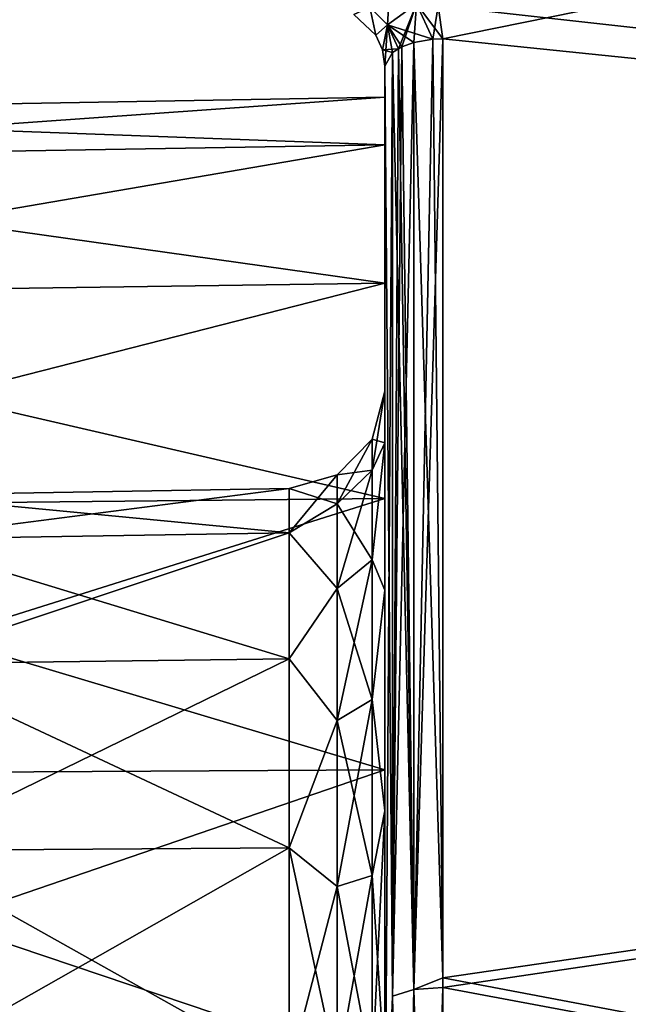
# Model space of a CAD drawing. Header units: millimetres. Extents: x -55 to 125, y -37 to 29.
# Tile 70 of 74: x 103.12 to 106.25, y 6.34 to 11.4. Entities that reach past the tile are written whole.
import ezdxf

# ---------------------------------------------------------------- set-up
doc = ezdxf.new("R2010")
doc.units = ezdxf.units.MM
doc.header["$LTSCALE"] = 33.374815
for name, color, linetype in [('103', 7, 'CONTINUOUS'), ('194', 7, 'CONTINUOUS'), ('195', 7, 'CONTINUOUS'), ('196', 7, 'CONTINUOUS'), ('460', 7, 'CONTINUOUS'), ('465', 7, 'CONTINUOUS'), ('468', 7, 'CONTINUOUS'), ('469', 7, 'CONTINUOUS'), ('488', 7, 'CONTINUOUS'), ('489', 7, 'CONTINUOUS'), ('75', 7, 'CONTINUOUS'), ('80', 7, 'CONTINUOUS'), ('96', 7, 'CONTINUOUS'), ('97', 7, 'CONTINUOUS')]:
    doc.layers.add(name, color=color, linetype=linetype)

msp = doc.modelspace()

# ---------------------------------------------------------------- linework, layer by layer
at = {"layer": '103', "color": 250, "linetype": 'Continuous', "true_color": 0x2f3335}
for points in [[(102.4913, 8.9559, 25), (104.5087, 8.9911, 25), (104.5087, 8.7634, 26.1447), (102.4913, 8.9559, 25)], [(102.4913, 8.9559, 25), (104.5087, 8.7634, 26.1447), (102.4913, 8.7309, 26.1312), (102.4913, 8.9559, 25)], [(104.5087, 8.7634, 26.1447), (104.5087, 8.115, 27.115), (102.4913, 8.7309, 26.1312), (104.5087, 8.7634, 26.1447)], [(102.4913, 8.7309, 26.1312), (104.5087, 8.115, 27.115), (102.4913, 8.0901, 27.0901), (102.4913, 8.7309, 26.1312)], [(104.5087, 8.115, 27.115), (104.5087, 7.1447, 27.7634), (102.4913, 8.0901, 27.0901), (104.5087, 8.115, 27.115)], [(102.4913, 8.0901, 27.0901), (104.5087, 7.1447, 27.7634), (102.4913, 7.1312, 27.7309), (102.4913, 8.0901, 27.0901)], [(104.5087, 7.1447, 27.7634), (104.5087, 6, 27.9911), (102.4913, 7.1312, 27.7309), (104.5087, 7.1447, 27.7634)], [(104.5087, 6, 27.9911), (102.4913, 6, 27.9559), (102.4913, 7.1312, 27.7309), (104.5087, 6, 27.9911)]]:
    msp.add_3dface(points, dxfattribs=at)
at = {"layer": '194', "color": 250, "linetype": 'Continuous', "true_color": 0x2f3335}
for points in [[(104.9346, 9.085, -26.0024), (105, 9.491, -25), (104.9346, 9.2438, -25), (104.9346, 9.085, -26.0024)], [(105, 9.2254, -26.3358), (105, 9.491, -25), (104.9346, 9.085, -26.0024), (105, 9.2254, -26.3358)], [(104.9346, 9.085, -26.0024), (104.9346, 9.2438, -25), (104.755, 8.9112, -25.9459), (104.9346, 9.085, -26.0024)], [(104.755, 8.9112, -25.9459), (104.9346, 9.2438, -25), (104.755, 9.061, -25), (104.755, 8.9112, -25.9459)], [(104.9346, 8.6243, -26.9067), (105, 9.2254, -26.3358), (104.9346, 9.085, -26.0024), (104.9346, 8.6243, -26.9067)], [(105, 8.4685, -27.4685), (105, 9.2254, -26.3358), (104.9346, 8.6243, -26.9067), (105, 8.4685, -27.4685)], [(104.5087, 8.7634, -26.1447), (104.755, 8.9112, -25.9459), (104.755, 9.061, -25), (104.5087, 8.7634, -26.1447)], [(104.5087, 8.9911, -25), (104.5087, 8.7634, -26.1447), (104.755, 9.061, -25), (104.5087, 8.9911, -25)], [(104.755, 8.4764, -26.7992), (104.9346, 9.085, -26.0024), (104.755, 8.9112, -25.9459), (104.755, 8.4764, -26.7992)], [(104.9346, 8.6243, -26.9067), (104.9346, 9.085, -26.0024), (104.755, 8.4764, -26.7992), (104.9346, 8.6243, -26.9067)], [(104.5087, 8.7634, -26.1447), (104.755, 8.4764, -26.7992), (104.755, 8.9112, -25.9459), (104.5087, 8.7634, -26.1447)], [(104.5087, 8.7634, -26.1447), (104.5087, 8.115, -27.115), (104.755, 8.4764, -26.7992), (104.5087, 8.7634, -26.1447)], [(104.755, 7.7992, -27.4764), (104.9346, 8.6243, -26.9067), (104.755, 8.4764, -26.7992), (104.755, 7.7992, -27.4764)], [(104.9346, 7.9067, -27.6243), (104.9346, 8.6243, -26.9067), (104.755, 7.7992, -27.4764), (104.9346, 7.9067, -27.6243)], [(104.9346, 7.9067, -27.6243), (105, 8.4685, -27.4685), (104.9346, 8.6243, -26.9067), (104.9346, 7.9067, -27.6243)], [(104.5087, 8.115, -27.115), (104.755, 7.7992, -27.4764), (104.755, 8.4764, -26.7992), (104.5087, 8.115, -27.115)], [(105, 7.3358, -28.2254), (105, 8.4685, -27.4685), (104.9346, 7.9067, -27.6243), (105, 7.3358, -28.2254)], [(104.5087, 8.115, -27.115), (104.5087, 7.1447, -27.7634), (104.755, 7.7992, -27.4764), (104.5087, 8.115, -27.115)], [(104.9346, 7.0024, -28.085), (104.9346, 7.9067, -27.6243), (104.755, 6.9459, -27.9112), (104.9346, 7.0024, -28.085)], [(104.755, 6.9459, -27.9112), (104.9346, 7.9067, -27.6243), (104.755, 7.7992, -27.4764), (104.755, 6.9459, -27.9112)], [(104.9346, 7.0024, -28.085), (105, 7.3358, -28.2254), (104.9346, 7.9067, -27.6243), (104.9346, 7.0024, -28.085)], [(104.5087, 7.1447, -27.7634), (104.755, 6.9459, -27.9112), (104.755, 7.7992, -27.4764), (104.5087, 7.1447, -27.7634)], [(104.9346, 6, -28.2438), (105, 7.3358, -28.2254), (104.9346, 7.0024, -28.085), (104.9346, 6, -28.2438)], [(104.9346, 6, -28.2438), (105, 6, -28.491), (105, 7.3358, -28.2254), (104.9346, 6, -28.2438)], [(104.5087, 7.1447, -27.7634), (104.5087, 6, -27.9911), (104.755, 6.9459, -27.9112), (104.5087, 7.1447, -27.7634)], [(104.755, 6, -28.061), (104.9346, 7.0024, -28.085), (104.755, 6.9459, -27.9112), (104.755, 6, -28.061)], [(104.755, 6, -28.061), (104.9346, 6, -28.2438), (104.9346, 7.0024, -28.085), (104.755, 6, -28.061)], [(104.5087, 6, -27.9911), (104.755, 6, -28.061), (104.755, 6.9459, -27.9112), (104.5087, 6, -27.9911)]]:
    msp.add_3dface(points, dxfattribs=at)
at = {"layer": '195', "color": 250, "linetype": 'Continuous', "true_color": 0x2f3335}
for points in [[(104.9346, 9.2438, -25), (105, 9.491, -25), (104.9346, 9.2438, 25), (104.9346, 9.2438, -25)], [(105, 9.491, -25), (105, 9.491, 25), (104.9346, 9.2438, 25), (105, 9.491, -25)], [(104.755, 9.061, 25), (104.9346, 9.2438, -25), (104.9346, 9.2438, 25), (104.755, 9.061, 25)], [(104.755, 9.061, -25), (104.9346, 9.2438, -25), (104.755, 9.061, 25), (104.755, 9.061, -25)], [(104.5087, 8.9911, 25), (104.5087, 8.9911, -25), (104.755, 9.061, -25), (104.5087, 8.9911, 25)], [(104.5087, 8.9911, 25), (104.755, 9.061, -25), (104.755, 9.061, 25), (104.5087, 8.9911, 25)]]:
    msp.add_3dface(points, dxfattribs=at)
at = {"layer": '196', "color": 250, "linetype": 'Continuous', "true_color": 0x2f3335}
for points in [[(104.9346, 9.2438, 25), (105, 9.491, 25), (105, 9.2254, 26.3358), (104.9346, 9.2438, 25)], [(104.755, 9.061, 25), (104.9346, 9.2438, 25), (104.9346, 9.085, 26.0024), (104.755, 9.061, 25)], [(104.9346, 9.2438, 25), (105, 9.2254, 26.3358), (104.9346, 9.085, 26.0024), (104.9346, 9.2438, 25)], [(104.9346, 9.085, 26.0024), (105, 9.2254, 26.3358), (104.9346, 8.6243, 26.9067), (104.9346, 9.085, 26.0024)], [(105, 9.2254, 26.3358), (105, 8.4685, 27.4685), (104.9346, 8.6243, 26.9067), (105, 9.2254, 26.3358)], [(104.5087, 8.9911, 25), (104.755, 9.061, 25), (104.755, 8.9112, 25.9459), (104.5087, 8.9911, 25)], [(104.9346, 9.085, 26.0024), (104.9346, 8.6243, 26.9067), (104.755, 8.9112, 25.9459), (104.9346, 9.085, 26.0024)], [(104.755, 9.061, 25), (104.9346, 9.085, 26.0024), (104.755, 8.9112, 25.9459), (104.755, 9.061, 25)], [(104.5087, 8.7634, 26.1447), (104.5087, 8.9911, 25), (104.755, 8.9112, 25.9459), (104.5087, 8.7634, 26.1447)], [(104.5087, 8.7634, 26.1447), (104.755, 8.9112, 25.9459), (104.755, 8.4764, 26.7992), (104.5087, 8.7634, 26.1447)], [(104.755, 8.9112, 25.9459), (104.9346, 8.6243, 26.9067), (104.755, 8.4764, 26.7992), (104.755, 8.9112, 25.9459)], [(104.5087, 8.115, 27.115), (104.5087, 8.7634, 26.1447), (104.755, 8.4764, 26.7992), (104.5087, 8.115, 27.115)], [(104.9346, 8.6243, 26.9067), (104.9346, 7.9067, 27.6243), (104.755, 8.4764, 26.7992), (104.9346, 8.6243, 26.9067)], [(104.9346, 8.6243, 26.9067), (105, 8.4685, 27.4685), (104.9346, 7.9067, 27.6243), (104.9346, 8.6243, 26.9067)], [(104.5087, 8.115, 27.115), (104.755, 8.4764, 26.7992), (104.755, 7.7992, 27.4764), (104.5087, 8.115, 27.115)], [(104.755, 8.4764, 26.7992), (104.9346, 7.9067, 27.6243), (104.755, 7.7992, 27.4764), (104.755, 8.4764, 26.7992)], [(105, 8.4685, 27.4685), (105, 7.3358, 28.2254), (104.9346, 7.9067, 27.6243), (105, 8.4685, 27.4685)], [(104.5087, 7.1447, 27.7634), (104.5087, 8.115, 27.115), (104.755, 7.7992, 27.4764), (104.5087, 7.1447, 27.7634)], [(104.9346, 7.9067, 27.6243), (104.9346, 7.0024, 28.085), (104.755, 7.7992, 27.4764), (104.9346, 7.9067, 27.6243)], [(104.9346, 7.9067, 27.6243), (105, 7.3358, 28.2254), (104.9346, 7.0024, 28.085), (104.9346, 7.9067, 27.6243)], [(104.5087, 7.1447, 27.7634), (104.755, 7.7992, 27.4764), (104.755, 6.9459, 27.9112), (104.5087, 7.1447, 27.7634)], [(104.755, 7.7992, 27.4764), (104.9346, 7.0024, 28.085), (104.755, 6.9459, 27.9112), (104.755, 7.7992, 27.4764)], [(105, 7.3358, 28.2254), (105, 6, 28.491), (104.9346, 7.0024, 28.085), (105, 7.3358, 28.2254)], [(104.5087, 6, 27.9911), (104.5087, 7.1447, 27.7634), (104.755, 6, 28.061), (104.5087, 6, 27.9911)], [(104.5087, 7.1447, 27.7634), (104.755, 6.9459, 27.9112), (104.755, 6, 28.061), (104.5087, 7.1447, 27.7634)], [(104.9346, 7.0024, 28.085), (104.9346, 6, 28.2438), (104.755, 6.9459, 27.9112), (104.9346, 7.0024, 28.085)], [(104.9346, 7.0024, 28.085), (105, 6, 28.491), (104.9346, 6, 28.2438), (104.9346, 7.0024, 28.085)], [(104.755, 6.9459, 27.9112), (104.9346, 6, 28.2438), (104.755, 6, 28.061), (104.755, 6.9459, 27.9112)]]:
    msp.add_3dface(points, dxfattribs=at)
at = {"layer": '460', "color": 250, "linetype": 'Continuous', "true_color": 0x2f3335}
for points in [[(105, 4.3329, -6.0542), (105, 5.7959, -3.1829), (105, 11.159, -28.4612), (105, 4.3329, -6.0542)], [(105, 2.0542, -8.3329), (105, 4.3329, -6.0542), (105, 11.159, -28.4612), (105, 2.0542, -8.3329)], [(105, -0.8172, -9.7959), (105, 2.0542, -8.3329), (105, 11.159, -28.4612), (105, -0.8172, -9.7959)], [(105, -19.159, -28.461), (105, 11.159, -28.4612), (105, 5.334, -30.8658), (105, -19.159, -28.461)], [(105, 11.159, -28.4612), (105, -19.159, -28.461), (105, -4.4339, -24.9011), (105, 11.159, -28.4612)], [(105, -2.05, -23), (105, 11.159, -28.4612), (105, -2.2431, -23.8461), (105, -2.05, -23)], [(105, 11.159, -28.4612), (105, -2.05, -23), (105, -2.2431, -22.1539), (105, 11.159, -28.4612)], [(105, -2.2431, -23.8461), (105, 11.159, -28.4612), (105, -2.7842, -24.5246), (105, -2.2431, -23.8461)], [(105, 5.7959, -3.1829), (105, 6.3, 0), (105, 11.159, -28.4612), (105, 5.7959, -3.1829)], [(105, 6.3, 0), (105, 5.7959, 3.1829), (105, 11.159, -28.4612), (105, 6.3, 0)], [(105, 11.159, -28.4612), (105, 5.7959, 3.1829), (105, 11.159, 28.461), (105, 11.159, -28.4612)], [(105, 11.159, 28.461), (105, 5.7959, 3.1829), (105, -2.2431, 23.8461), (105, 11.159, 28.461)], [(105, -2.7842, -24.5246), (105, 11.159, -28.4612), (105, -3.5661, -24.9011), (105, -2.7842, -24.5246)], [(105, -3.5661, -24.9011), (105, 11.159, -28.4612), (105, -4.4339, -24.9011), (105, -3.5661, -24.9011)], [(105, -2.7842, -21.4754), (105, 11.159, -28.4612), (105, -2.2431, -22.1539), (105, -2.7842, -21.4754)], [(105, 5.3334, 30.866), (105, 11.159, 28.461), (105, -13.334, 30.8658), (105, 5.3334, 30.866)], [(105, -13.334, 30.8658), (105, 11.159, 28.461), (105, -19.159, 28.4612), (105, -13.334, 30.8658)], [(105, -19.159, 28.4612), (105, 11.159, 28.461), (105, -3.5661, 24.9011), (105, -19.159, 28.4612)], [(105, -3.5661, 24.9011), (105, 11.159, 28.461), (105, -2.7842, 24.5246), (105, -3.5661, 24.9011)], [(105, -2.7842, 24.5246), (105, 11.159, 28.461), (105, -2.2431, 23.8461), (105, -2.7842, 24.5246)], [(105, -4, -10.3), (105, 11.159, -28.4612), (105, -2.7842, -21.4754), (105, -4, -10.3)], [(105, -4, -10.3), (105, -0.8172, -9.7959), (105, 11.159, -28.4612), (105, -4, -10.3)]]:
    msp.add_3dface(points, dxfattribs=at)
at = {"layer": '465', "color": 250, "linetype": 'Continuous', "true_color": 0x2f3335}
for points in [[(124.6974, 15.2297, -26.4674), (124.6974, 9.3066, -29.8871), (100.2974, 14.8654, -26.4672), (124.6974, 15.2297, -26.4674)], [(105.2974, 11.3, 28.7257), (124.6974, 15.2297, 26.4674), (105.2735, 11.4692, 28.6347), (105.2974, 11.3, 28.7257)], [(124.6974, 9.3066, 29.8871), (124.6974, 15.2297, 26.4674), (105.2974, 11.3, 28.7257), (124.6974, 9.3066, 29.8871)], [(100.2974, 14.8654, -26.4672), (124.6974, 9.3066, -29.8871), (104.7026, 11.9056, -28.3889), (100.2974, 14.8654, -26.4672)], [(104.7026, 11.9056, -28.3889), (124.6974, 9.3066, -29.8871), (104.9788, 11.8348, -28.4312), (104.7026, 11.9056, -28.3889)], [(104.9788, 11.8348, -28.4312), (124.6974, 9.3066, -29.8871), (105.2055, 11.622, -28.551), (104.9788, 11.8348, -28.4312)], [(105.2055, 11.622, -28.551), (124.6974, 9.3066, -29.8871), (105.2735, 11.4692, -28.6347), (105.2055, 11.622, -28.551)], [(105.2735, 11.4692, -28.6347), (124.6974, 9.3066, -29.8871), (105.2974, 11.3, -28.7257), (105.2735, 11.4692, -28.6347)], [(105.2974, 11.3, -28.7257), (124.6974, 9.3066, -29.8871), (105.2974, 6.4782, -30.8134), (105.2974, 11.3, -28.7257)], [(105.2974, 6.4272, 30.8307), (124.6974, 9.3066, 29.8871), (105.2974, 11.3, 28.7257), (105.2974, 6.4272, 30.8307)], [(124.6974, 2.8019, 32.0006), (124.6974, 9.3066, 29.8871), (105.2974, 6.4272, 30.8307), (124.6974, 2.8019, 32.0006)], [(124.6974, 9.3066, -29.8871), (124.6974, 2.8019, -32.0006), (105.2974, 6.4782, -30.8134), (124.6974, 9.3066, -29.8871)], [(105.2974, 6.4782, -30.8134), (124.6974, 2.8019, -32.0006), (105.2974, 1.3809, -32.0983), (105.2974, 6.4782, -30.8134)], [(105.2974, 1.3069, 32.1107), (124.6974, 2.8019, 32.0006), (105.2974, 6.4272, 30.8307), (105.2974, 1.3069, 32.1107)]]:
    msp.add_3dface(points, dxfattribs=at)
at = {"layer": '468', "color": 250, "linetype": 'Continuous', "true_color": 0x2f3335}
for points in [[(105.0869, 11.2583, 28.6474), (105.0397, 6.3831, 30.6863), (105.1485, 11.2807, 28.6895), (105.0869, 11.2583, 28.6474)], [(105.1485, 11.2807, 28.6895), (105.0397, 6.3831, 30.6863), (105.1485, 6.4183, 30.7903), (105.1485, 11.2807, 28.6895)], [(105.1485, 6.4183, 30.7903), (105.2974, 11.3, 28.7257), (105.2455, 11.2977, 28.7213), (105.1485, 6.4183, 30.7903)], [(105.2974, 6.4272, 30.8307), (105.2974, 11.3, 28.7257), (105.1485, 6.4183, 30.7903), (105.2974, 6.4272, 30.8307)], [(105.1485, 11.2807, 28.6895), (105.1485, 6.4183, 30.7903), (105.2455, 11.2977, 28.7213), (105.1485, 11.2807, 28.6895)], [(105, 11.159, 28.461), (105, 5.3334, 30.866), (105.0397, 11.2291, 28.5926), (105, 11.159, 28.461)], [(105.0397, 11.2291, 28.5926), (105, 5.3334, 30.866), (105.0397, 6.3831, 30.6863), (105.0397, 11.2291, 28.5926)], [(105.0694, 11.2492, 28.6303), (105.0397, 6.3831, 30.6863), (105.0869, 11.2583, 28.6474), (105.0694, 11.2492, 28.6303)], [(105.0397, 11.2291, 28.5926), (105.0397, 6.3831, 30.6863), (105.0694, 11.2492, 28.6303), (105.0397, 11.2291, 28.5926)], [(105.2974, 6.4272, 30.8307), (105.1485, 6.4183, 30.7903), (105.1485, 1.2792, 32.0736), (105.2974, 6.4272, 30.8307)], [(105.2974, 1.3069, 32.1107), (105.2974, 6.4272, 30.8307), (105.1485, 1.2792, 32.0736), (105.2974, 1.3069, 32.1107)], [(105.0397, 6.3831, 30.6863), (105, 5.3334, 30.866), (105.0397, 1.2614, 31.9652), (105.0397, 6.3831, 30.6863)], [(105.1485, 6.4183, 30.7903), (105.0397, 1.2614, 31.9652), (105.1485, 1.2792, 32.0736), (105.1485, 6.4183, 30.7903)], [(105.0397, 6.3831, 30.6863), (105.0397, 1.2614, 31.9652), (105.1485, 6.4183, 30.7903), (105.0397, 6.3831, 30.6863)]]:
    msp.add_3dface(points, dxfattribs=at)
at = {"layer": '469', "color": 250, "linetype": 'Continuous', "true_color": 0x2f3335}
for points in [[(105.1485, 11.2807, -28.6895), (105.1485, 6.4183, -30.7903), (105.0869, 11.2583, -28.6474), (105.1485, 11.2807, -28.6895)], [(105.2974, 6.4782, -30.8134), (105.1485, 11.2807, -28.6895), (105.2455, 11.2977, -28.7213), (105.2974, 6.4782, -30.8134)], [(105.2974, 6.4782, -30.8134), (105.1485, 6.4183, -30.7903), (105.1485, 11.2807, -28.6895), (105.2974, 6.4782, -30.8134)], [(105.2974, 11.3, -28.7257), (105.2974, 6.4782, -30.8134), (105.2455, 11.2977, -28.7213), (105.2974, 11.3, -28.7257)], [(105.0397, 6.3831, -30.6863), (105, 11.159, -28.4612), (105.0397, 11.2291, -28.5926), (105.0397, 6.3831, -30.6863)], [(105.1485, 6.4183, -30.7903), (105.0397, 11.2291, -28.5926), (105.0694, 11.2492, -28.6303), (105.1485, 6.4183, -30.7903)], [(105.0397, 6.3831, -30.6863), (105.0397, 11.2291, -28.5926), (105.1485, 6.4183, -30.7903), (105.0397, 6.3831, -30.6863)], [(105.0869, 11.2583, -28.6474), (105.1485, 6.4183, -30.7903), (105.0694, 11.2492, -28.6303), (105.0869, 11.2583, -28.6474)], [(105, 5.334, -30.8658), (105, 11.159, -28.4612), (105.0397, 6.3831, -30.6863), (105, 5.334, -30.8658)], [(105.2974, 6.4782, -30.8134), (105.2974, 1.3809, -32.0983), (105.1485, 6.4183, -30.7903), (105.2974, 6.4782, -30.8134)], [(105.0397, 1.2614, -31.9652), (105, 5.334, -30.8658), (105.0397, 6.3831, -30.6863), (105.0397, 1.2614, -31.9652)], [(105.1485, 1.2792, -32.0736), (105.0397, 6.3831, -30.6863), (105.1485, 6.4183, -30.7903), (105.1485, 1.2792, -32.0736)], [(105.0397, 1.2614, -31.9652), (105.0397, 6.3831, -30.6863), (105.1485, 1.2792, -32.0736), (105.0397, 1.2614, -31.9652)], [(105.2974, 1.3809, -32.0983), (105.1485, 1.2792, -32.0736), (105.1485, 6.4183, -30.7903), (105.2974, 1.3809, -32.0983)]]:
    msp.add_3dface(points, dxfattribs=at)
at = {"layer": '488', "color": 250, "linetype": 'Continuous', "true_color": 0x2f3335}
for points in [[(105.1618, 11.4788, -28.6083), (105.014, 11.3722, -28.5164), (104.9232, 11.4623, -28.4173), (105.1618, 11.4788, -28.6083)], [(105.1618, 11.4788, -28.6083), (105.2455, 11.2977, -28.7213), (105.014, 11.3722, -28.5164), (105.1618, 11.4788, -28.6083)], [(105.2735, 11.4692, -28.6347), (105.2974, 11.3, -28.7257), (105.1618, 11.4788, -28.6083), (105.2735, 11.4692, -28.6347)], [(105.2974, 11.3, -28.7257), (105.2455, 11.2977, -28.7213), (105.1618, 11.4788, -28.6083), (105.2974, 11.3, -28.7257)], [(104.9541, 11.3185, -28.2878), (104.8407, 11.4239, -28.1691), (104.9232, 11.4623, -28.4173), (104.9541, 11.3185, -28.2878)], [(105.014, 11.3722, -28.5164), (104.9541, 11.3185, -28.2878), (104.9232, 11.4623, -28.4173), (105.014, 11.3722, -28.5164)], [(104.9881, 11.2428, -28.3708), (104.9541, 11.3185, -28.2878), (105.014, 11.3722, -28.5164), (104.9881, 11.2428, -28.3708)], [(105.0694, 11.2492, -28.6303), (104.9881, 11.2428, -28.3708), (105.014, 11.3722, -28.5164), (105.0694, 11.2492, -28.6303)], [(105.0869, 11.2583, -28.6474), (105.0694, 11.2492, -28.6303), (105.014, 11.3722, -28.5164), (105.0869, 11.2583, -28.6474)], [(105.2455, 11.2977, -28.7213), (105.1485, 11.2807, -28.6895), (105.014, 11.3722, -28.5164), (105.2455, 11.2977, -28.7213)], [(105.1485, 11.2807, -28.6895), (105.0869, 11.2583, -28.6474), (105.014, 11.3722, -28.5164), (105.1485, 11.2807, -28.6895)], [(105.0694, 11.2492, -28.6303), (105.0397, 11.2291, -28.5926), (104.9881, 11.2428, -28.3708), (105.0694, 11.2492, -28.6303)], [(105.0397, 11.2291, -28.5926), (105, 11.159, -28.4612), (104.9881, 11.2428, -28.3708), (105.0397, 11.2291, -28.5926)]]:
    msp.add_3dface(points, dxfattribs=at)
at = {"layer": '489', "color": 250, "linetype": 'Continuous', "true_color": 0x2f3335}
for points in [[(105.0266, 11.6103, 28.5127), (104.9232, 11.4623, 28.4173), (105.014, 11.3722, 28.5164), (105.0266, 11.6103, 28.5127)], [(105.1618, 11.4788, 28.6083), (105.0266, 11.6103, 28.5127), (105.014, 11.3722, 28.5164), (105.1618, 11.4788, 28.6083)], [(105.0694, 11.2492, 28.6303), (105.1618, 11.4788, 28.6083), (105.014, 11.3722, 28.5164), (105.0694, 11.2492, 28.6303)], [(105.0694, 11.2492, 28.6303), (105.0869, 11.2583, 28.6474), (105.1618, 11.4788, 28.6083), (105.0694, 11.2492, 28.6303)], [(105.0869, 11.2583, 28.6474), (105.1485, 11.2807, 28.6895), (105.1618, 11.4788, 28.6083), (105.0869, 11.2583, 28.6474)], [(105.1485, 11.2807, 28.6895), (105.2455, 11.2977, 28.7213), (105.1618, 11.4788, 28.6083), (105.1485, 11.2807, 28.6895)], [(105.2455, 11.2977, 28.7213), (105.2735, 11.4692, 28.6347), (105.1618, 11.4788, 28.6083), (105.2455, 11.2977, 28.7213)], [(104.8407, 11.4239, 28.1691), (104.9541, 11.3185, 28.2878), (104.9232, 11.4623, 28.4173), (104.8407, 11.4239, 28.1691)], [(104.9232, 11.4623, 28.4173), (104.9541, 11.3185, 28.2878), (105.014, 11.3722, 28.5164), (104.9232, 11.4623, 28.4173)], [(105.2974, 11.3, 28.7257), (105.2735, 11.4692, 28.6347), (105.2455, 11.2977, 28.7213), (105.2974, 11.3, 28.7257)], [(104.9541, 11.3185, 28.2878), (104.9881, 11.2428, 28.3708), (105.014, 11.3722, 28.5164), (104.9541, 11.3185, 28.2878)], [(104.9881, 11.2428, 28.3708), (105, 11.159, 28.461), (105.014, 11.3722, 28.5164), (104.9881, 11.2428, 28.3708)], [(105, 11.159, 28.461), (105.0397, 11.2291, 28.5926), (105.014, 11.3722, 28.5164), (105, 11.159, 28.461)], [(105.0397, 11.2291, 28.5926), (105.0694, 11.2492, 28.6303), (105.014, 11.3722, 28.5164), (105.0397, 11.2291, 28.5926)]]:
    msp.add_3dface(points, dxfattribs=at)
at = {"layer": '75', "color": 250, "linetype": 'Continuous', "true_color": 0x2f3335}
for points in [[(105, 10.7553, -26.5451), (100.4913, 10.9213, -25), (105, 11, -25), (105, 10.7553, -26.5451)], [(100.4913, 10.6804, -26.5208), (100.4913, 10.9213, -25), (105, 10.7553, -26.5451), (100.4913, 10.6804, -26.5208)], [(105, 10.0451, -27.9389), (100.4913, 10.6804, -26.5208), (105, 10.7553, -26.5451), (105, 10.0451, -27.9389)], [(100.4913, 9.9814, -27.8927), (100.4913, 10.6804, -26.5208), (105, 10.0451, -27.9389), (100.4913, 9.9814, -27.8927)], [(105, 8.9389, -29.0451), (100.4913, 9.9814, -27.8927), (105, 10.0451, -27.9389), (105, 8.9389, -29.0451)], [(100.4913, 8.8927, -28.9814), (100.4913, 9.9814, -27.8927), (105, 8.9389, -29.0451), (100.4913, 8.8927, -28.9814)], [(105, 7.5451, -29.7553), (100.4913, 8.8927, -28.9814), (105, 8.9389, -29.0451), (105, 7.5451, -29.7553)], [(100.4913, 7.5208, -29.6804), (100.4913, 8.8927, -28.9814), (105, 7.5451, -29.7553), (100.4913, 7.5208, -29.6804)], [(105, 6, -30), (100.4913, 7.5208, -29.6804), (105, 7.5451, -29.7553), (105, 6, -30)], [(100.4913, 6, -29.9213), (100.4913, 7.5208, -29.6804), (105, 6, -30), (100.4913, 6, -29.9213)]]:
    msp.add_3dface(points, dxfattribs=at)
at = {"layer": '80', "color": 250, "linetype": 'Continuous', "true_color": 0x2f3335}
for points in [[(105, 11, 25), (100.4913, 10.6804, 26.5208), (105, 10.7553, 26.5451), (105, 11, 25)], [(100.4913, 10.9213, 25), (100.4913, 10.6804, 26.5208), (105, 11, 25), (100.4913, 10.9213, 25)], [(105, 10.7553, 26.5451), (100.4913, 9.9814, 27.8927), (105, 10.0451, 27.9389), (105, 10.7553, 26.5451)], [(100.4913, 10.6804, 26.5208), (100.4913, 9.9814, 27.8927), (105, 10.7553, 26.5451), (100.4913, 10.6804, 26.5208)], [(105, 10.0451, 27.9389), (100.4913, 8.8927, 28.9814), (105, 8.9389, 29.0451), (105, 10.0451, 27.9389)], [(100.4913, 9.9814, 27.8927), (100.4913, 8.8927, 28.9814), (105, 10.0451, 27.9389), (100.4913, 9.9814, 27.8927)], [(105, 8.9389, 29.0451), (100.4913, 7.5208, 29.6804), (105, 7.5451, 29.7553), (105, 8.9389, 29.0451)], [(100.4913, 8.8927, 28.9814), (100.4913, 7.5208, 29.6804), (105, 8.9389, 29.0451), (100.4913, 8.8927, 28.9814)], [(100.4913, 7.5208, 29.6804), (100.4913, 6, 29.9213), (105, 7.5451, 29.7553), (100.4913, 7.5208, 29.6804)], [(100.4913, 6, 29.9213), (105, 6, 30), (105, 7.5451, 29.7553), (100.4913, 6, 29.9213)]]:
    msp.add_3dface(points, dxfattribs=at)
at = {"layer": '96', "color": 250, "linetype": 'Continuous', "true_color": 0x2f3335}
for points in [[(104.5087, 8.9911, -25), (104.5087, 8.9911, 25), (102.4913, 8.9559, -25), (104.5087, 8.9911, -25)], [(102.4913, 8.9559, -25), (104.5087, 8.9911, 25), (102.4913, 8.9559, 25), (102.4913, 8.9559, -25)]]:
    msp.add_3dface(points, dxfattribs=at)
at = {"layer": '97', "color": 250, "linetype": 'Continuous', "true_color": 0x2f3335}
for points in [[(104.5087, 8.9911, -25), (102.4913, 8.9559, -25), (102.4913, 8.7309, -26.1312), (104.5087, 8.9911, -25)], [(104.5087, 8.7634, -26.1447), (104.5087, 8.9911, -25), (102.4913, 8.7309, -26.1312), (104.5087, 8.7634, -26.1447)], [(104.5087, 8.115, -27.115), (104.5087, 8.7634, -26.1447), (102.4913, 8.0901, -27.0901), (104.5087, 8.115, -27.115)], [(102.4913, 8.0901, -27.0901), (104.5087, 8.7634, -26.1447), (102.4913, 8.7309, -26.1312), (102.4913, 8.0901, -27.0901)], [(104.5087, 7.1447, -27.7634), (104.5087, 8.115, -27.115), (102.4913, 7.1312, -27.7309), (104.5087, 7.1447, -27.7634)], [(102.4913, 7.1312, -27.7309), (104.5087, 8.115, -27.115), (102.4913, 8.0901, -27.0901), (102.4913, 7.1312, -27.7309)], [(104.5087, 6, -27.9911), (104.5087, 7.1447, -27.7634), (102.4913, 6, -27.9559), (104.5087, 6, -27.9911)], [(102.4913, 6, -27.9559), (104.5087, 7.1447, -27.7634), (102.4913, 7.1312, -27.7309), (102.4913, 6, -27.9559)]]:
    msp.add_3dface(points, dxfattribs=at)

doc.saveas('drawing.dxf')
